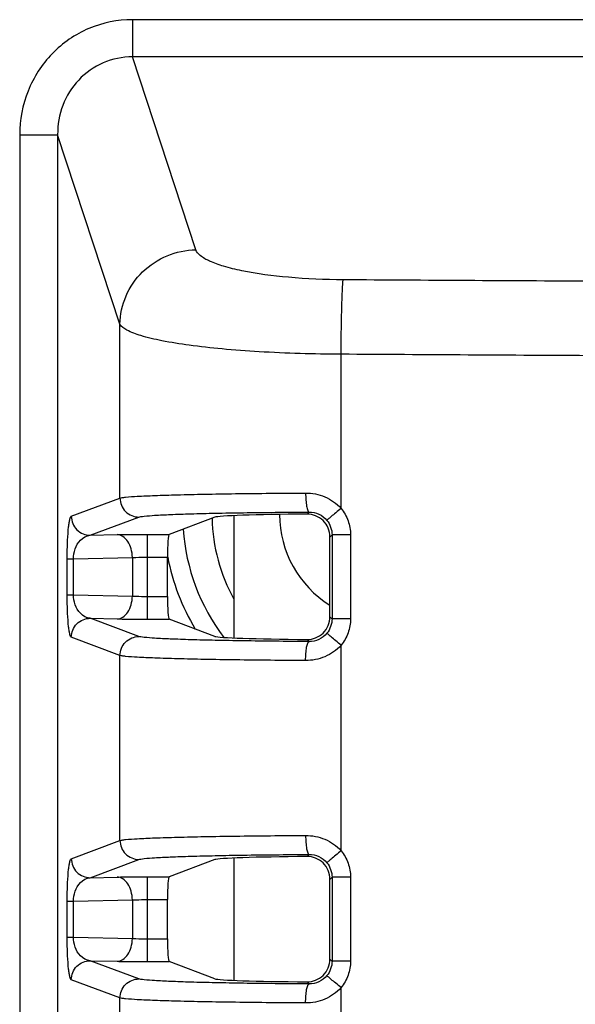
# Model space of a CAD drawing. Header units: millimetres. Extents: x 0 to 1682, y 0 to 1188.
# Tile 41 of 59: x 1245 to 1260, y 746 to 772. Entities that reach past the tile are written whole.
import ezdxf

# ---------------------------------------------------------------- set-up
doc = ezdxf.new("R2010")
doc.units = ezdxf.units.MM
doc.header["$LTSCALE"] = 92.51
for name, color, linetype in [('FRONT_BEZEL-RT1951WD-SHAPE', 7, 'CONTINUOUS'), ('ISO7045-M3X5-4_8-SHAPE', 7, 'CONTINUOUS'), ('REAR_CASE-RT1951WD-SHAPE', 7, 'CONTINUOUS'), ('SMPS_TOPRTWD_ASSY-SHAPE', 7, 'CONTINUOUS')]:
    doc.layers.add(name, color=color, linetype=linetype)

msp = doc.modelspace()

# ---------------------------------------------------------------- linework, layer by layer
at = {"layer": 'FRONT_BEZEL-RT1951WD-SHAPE', "color": 7, "linetype": 'Continuous'}
for radius, start, end in [(4.577726, 181.1793128, 209.0713842), (5.35, 184.06424, 217.1069461), (5.85, 191.0041862, 210.9251878)]:
    msp.add_arc((1254.645959, 758.79285), radius, start, end, dxfattribs=at)
at = {"layer": 'ISO7045-M3X5-4_8-SHAPE', "color": 7, "linetype": 'Continuous'}
msp.add_arc((1254.645959, 758.79285), 2.8, 179.8903725, 238.1674851, dxfattribs=at)
at = {"layer": 'REAR_CASE-RT1951WD-SHAPE', "color": 7, "linetype": 'Continuous'}
for p, q in [((1247.977153, 771.802634), (1247.977153, 770.824486)), ((1327.034463, 771.802634), (1247.977153, 771.802634)), ((1249.644814, 765.755296), (1247.977153, 770.824486)), ((1327.034463, 770.824486), (1247.977153, 770.824486)), ((1245.013444, 768.780094), (1245.013444, 739.345579)), ((1245.013444, 768.780094), (1246.011008, 768.780094)), ((1246.011008, 768.780094), (1246.011008, 739.345579)), ((1247.649686, 763.799001), (1246.011008, 768.780094)), ((1247.649686, 759.229703), (1247.649686, 763.799001)), ((1253.461121, 758.959045), (1253.461121, 763.008441)), ((1246.369956, 758.750475), (1247.649686, 759.229703)), ((1252.565781, 758.861102), (1252.621026, 758.861382)), ((1252.566404, 758.806759), (1252.621026, 758.861382)), ((1246.868738, 758.250646), (1248.148468, 758.729875)), ((1250.143596, 758.725879), (1248.940453, 758.27533)), ((1246.868738, 758.250646), (1247.57332, 758.267259)), ((1248.376277, 756.044729), (1248.376277, 758.27533)), ((1248.376277, 758.27533), (1248.940453, 758.27533)), ((1253.169761, 758.210528), (1253.223417, 758.264183)), ((1253.169761, 756.109531), (1253.169761, 758.210528)), ((1253.223417, 758.264183), (1253.223417, 756.055876)), ((1253.708818, 758.264183), (1253.223417, 758.264183)), ((1253.708818, 758.264183), (1253.708818, 756.055876)), ((1246.261645, 756.689116), (1246.261645, 757.630944)), ((1246.261645, 757.630944), (1246.425862, 757.630944)), ((1246.425862, 757.630944), (1247.974799, 757.667464)), ((1246.425862, 756.689116), (1246.425862, 757.630944)), ((1247.974799, 757.667464), (1247.974799, 756.652595)), ((1248.376277, 757.675536), (1248.899595, 757.675536)), ((1248.899595, 756.644524), (1248.899595, 757.675536)), ((1246.261645, 756.689116), (1246.425862, 756.689116)), ((1246.425862, 756.689116), (1247.974799, 756.652595)), ((1248.376277, 756.644524), (1248.899595, 756.644524)), ((1248.148468, 755.590185), (1246.868738, 756.069413)), ((1246.868738, 756.069413), (1247.57332, 756.052801)), ((1248.376277, 756.044729), (1248.940453, 756.044729)), ((1250.143596, 755.594181), (1248.940453, 756.044729)), ((1253.169761, 756.109531), (1253.223417, 756.055876)), ((1253.708818, 756.055876), (1253.223417, 756.055876)), ((1247.649686, 755.090356), (1246.369956, 755.569584)), ((1252.621026, 755.458678), (1252.565792, 755.458957)), ((1252.566404, 755.5133), (1252.621026, 755.458678)), ((1253.461121, 749.959045), (1253.461121, 755.361015)), ((1247.649686, 750.229703), (1247.649686, 755.090356)), ((1246.369956, 749.750475), (1247.649686, 750.229703)), ((1252.565781, 749.861102), (1252.621026, 749.861382)), ((1252.566404, 749.806759), (1252.621026, 749.861382)), ((1246.868738, 749.250646), (1248.148468, 749.729875)), ((1250.143596, 749.725879), (1248.940453, 749.27533)), ((1246.868738, 749.250646), (1247.57332, 749.267259)), ((1248.376277, 747.044729), (1248.376277, 749.27533)), ((1248.376277, 749.27533), (1248.940453, 749.27533)), ((1253.169761, 749.210528), (1253.223417, 749.264183)), ((1253.223417, 749.264183), (1253.223417, 747.055876)), ((1253.708818, 749.264183), (1253.223417, 749.264183)), ((1253.708818, 749.264183), (1253.708818, 747.055876)), ((1253.169761, 747.109531), (1253.169761, 749.210528)), ((1246.261645, 747.689116), (1246.261645, 748.630944)), ((1246.261645, 748.630944), (1246.425862, 748.630944)), ((1246.425862, 748.630944), (1247.974799, 748.667464)), ((1246.425862, 747.689116), (1246.425862, 748.630944)), ((1247.974799, 748.667464), (1247.974799, 747.652595)), ((1248.376277, 748.675536), (1248.899595, 748.675536)), ((1248.899595, 747.644524), (1248.899595, 748.675536)), ((1246.261645, 747.689116), (1246.425862, 747.689116)), ((1246.425862, 747.689116), (1247.974799, 747.652595)), ((1248.376277, 747.644524), (1248.899595, 747.644524)), ((1248.148468, 746.590185), (1246.868738, 747.069413)), ((1246.868738, 747.069413), (1247.57332, 747.052801)), ((1248.376277, 747.044729), (1248.940453, 747.044729)), ((1250.143596, 746.594181), (1248.940453, 747.044729)), ((1253.169761, 747.109531), (1253.223417, 747.055876)), ((1253.708818, 747.055876), (1253.223417, 747.055876)), ((1247.649686, 746.090356), (1246.369956, 746.569584)), ((1252.621026, 746.458678), (1252.565792, 746.458957)), ((1252.566404, 746.5133), (1252.621026, 746.458678)), ((1253.461121, 740.959045), (1253.461121, 746.361015)), ((1247.649686, 741.229703), (1247.649686, 746.090356))]:
    msp.add_line(p, q, dxfattribs=at)
for centre, major_axis, ratio, start_param, end_param in [((1253.635071, 758.719485), (3.5, 0), 0.026185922, 1.881084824, 3.071779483), ((1248.941551, 757.675536), (0, 0.6), 0.069926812, 0.026179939, 1.570796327), ((1248.941551, 756.644524), (0, 0.6), 0.069926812, -4.71238898, -3.167772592), ((1253.635071, 755.600574), (3.5, 0), 0.026185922, -3.071779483, -1.881084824), ((1253.635071, 749.719485), (3.5, 0), 0.026185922, 1.881084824, 3.071779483), ((1248.941551, 748.675536), (0, 0.6), 0.069926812, 0.026179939, 1.570796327), ((1248.941551, 747.644524), (0, 0.6), 0.069926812, -4.71238898, -3.167772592), ((1253.635071, 746.600574), (3.5, 0), 0.026185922, -3.071779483, -1.881084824)]:
    msp.add_ellipse(centre, major_axis=major_axis, ratio=ratio, start_param=start_param, end_param=end_param, dxfattribs=at)
for points, knots in [([(1247.977153, 771.802634), (1247.587716, 771.802625), (1246.79975, 771.64385), (1245.812209, 770.963673), (1245.162337, 769.957327), (1245.013453, 769.169798), (1245.013444, 768.780094)], [0, 0, 0, 0, 0.249929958, 0.499877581, 0.749898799, 1, 1, 1, 1]), ([(1247.977153, 770.824486), (1247.715243, 770.826329), (1247.184092, 770.720134), (1246.525131, 770.254004), (1246.101714, 769.57013), (1246.009203, 769.041308), (1246.011008, 768.780094)], [0, 0, 0, 0, 0.250264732, 0.500472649, 0.750400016, 1, 1, 1, 1]), ([(1247.649686, 763.799001), (1247.653429, 764.052051), (1247.764309, 764.564337), (1248.210837, 765.209276), (1248.868494, 765.644347), (1249.387174, 765.751632), (1249.644814, 765.755296)], [0, 0, 0, 0, 0.247275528, 0.496836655, 0.748240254, 1, 1, 1, 1]), ([(1253.519104, 764.964736), (1253.037369, 764.967708), (1252.143441, 765.006897), (1251.091348, 765.141849), (1250.403669, 765.305436), (1250.03471, 765.434991), (1249.779576, 765.570436), (1249.664816, 765.694515), (1249.644814, 765.755296)], [0, 0, 0, 0, 0.357571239, 0.663590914, 0.785318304, 0.881945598, 0.952505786, 1, 1, 1, 1]), ([(1253.461121, 763.008441), (1253.462492, 763.231002), (1253.467275, 763.650567), (1253.478546, 764.219226), (1253.495879, 764.648565), (1253.507256, 764.881656), (1253.519104, 764.964736)], [0, 0, 0, 0, 0.341078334, 0.643067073, 0.87139262, 1, 1, 1, 1]), ([(1253.461121, 763.008441), (1252.742562, 763.011393), (1251.697758, 763.041138), (1250.368009, 763.139547), (1249.514675, 763.234056), (1248.802558, 763.346523), (1248.246874, 763.474938), (1247.875267, 763.605989), (1247.684179, 763.729134), (1247.649686, 763.799001)], [0, 0, 0, 0, 0.36341084, 0.528215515, 0.674358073, 0.797253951, 0.893358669, 0.960593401, 1, 1, 1, 1]), ([(1247.649686, 759.229703), (1247.667291, 759.235746), (1247.717383, 759.243912), (1247.868961, 759.261754), (1248.155215, 759.279276), (1248.606868, 759.299533), (1249.194429, 759.317369), (1249.901686, 759.333232), (1251.026572, 759.35116), (1251.913612, 759.35844), (1252.52884, 759.36121)], [0, 0, 0, 0, 0.011434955, 0.030964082, 0.093934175, 0.187384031, 0.308832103, 0.455021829, 0.622021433, 1, 1, 1, 1]), ([(1252.52884, 759.36121), (1252.701247, 759.361983), (1253.051365, 759.294888), (1253.345563, 759.088716), (1253.461121, 758.959045)], [0, 0, 0, 0, 0.498148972, 1, 1, 1, 1]), ([(1252.52884, 759.36121), (1252.529139, 759.298366), (1252.533285, 759.182664), (1252.552142, 759.024947), (1252.574313, 758.926301), (1252.603113, 758.86388), (1252.621026, 758.861382)], [0, 0, 0, 0, 0.364125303, 0.67671941, 0.895203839, 1, 1, 1, 1]), ([(1247.649686, 759.229703), (1247.649919, 759.102283), (1247.756343, 758.837266), (1248.021237, 758.730107), (1248.148468, 758.729875)], [0, 0, 0, 0, 0.500369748, 1, 1, 1, 1]), ([(1248.148468, 758.729875), (1248.164346, 758.735819), (1248.209752, 758.743979), (1248.346835, 758.761635), (1248.605726, 758.779094), (1249.014047, 758.799207), (1249.545368, 758.816981), (1250.185202, 758.832815), (1251.204165, 758.850806), (1252.007995, 758.858207), (1252.565781, 758.861102)], [0, 0, 0, 0, 0.011502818, 0.031051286, 0.093965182, 0.187275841, 0.308552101, 0.454596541, 0.621544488, 1, 1, 1, 1]), ([(1253.169761, 758.210528), (1253.169761, 758.36549), (1253.038463, 758.685486), (1252.717863, 758.808031), (1252.566404, 758.806759)], [0, 0, 0, 0, 0.505707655, 1, 1, 1, 1]), ([(1252.621026, 758.861382), (1252.707833, 758.862207), (1252.886776, 758.825003), (1253.031742, 758.712564), (1253.088401, 758.643253)], [0, 0, 0, 0, 0.492309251, 1, 1, 1, 1]), ([(1253.461121, 758.959045), (1253.413723, 758.920304), (1253.326346, 758.84829), (1253.22364, 758.762864), (1253.157351, 758.705844), (1253.122328, 758.676397), (1253.101862, 758.655978), (1253.090111, 758.647041), (1253.088401, 758.643253)], [0, 0, 0, 0, 0.375828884, 0.695362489, 0.819470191, 0.91361164, 0.974479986, 1, 1, 1, 1]), ([(1253.461121, 758.959045), (1253.540047, 758.862421), (1253.665677, 758.640397), (1253.708813, 758.38897), (1253.708818, 758.264183)], [0, 0, 0, 0, 0.499949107, 1, 1, 1, 1]), ([(1246.261645, 757.630944), (1246.261645, 757.794508), (1246.26772, 758.075151), (1246.289505, 758.395987), (1246.313527, 758.579846), (1246.330306, 758.666832), (1246.346071, 758.719286), (1246.36103, 758.747131), (1246.369956, 758.750475)], [0, 0, 0, 0, 0.433044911, 0.743481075, 0.849331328, 0.92561964, 0.974763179, 1, 1, 1, 1]), ([(1246.369956, 758.750475), (1246.370188, 758.623055), (1246.476613, 758.358038), (1246.741507, 758.250879), (1246.868738, 758.250646)], [0, 0, 0, 0, 0.50036974, 1, 1, 1, 1]), ([(1246.425862, 757.630944), (1246.427745, 757.805418), (1246.514321, 758.096257), (1246.772649, 758.243818), (1246.868738, 758.250646)], [0, 0, 0, 0, 0.644291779, 1, 1, 1, 1]), ([(1247.57332, 758.267259), (1247.631961, 758.26864), (1247.899584, 758.273718), (1248.167265, 758.275328), (1248.376277, 758.27533)], [0, 0, 0, 0, 0.219139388, 1, 1, 1, 1]), ([(1247.974799, 757.667464), (1247.973804, 757.743874), (1247.953288, 757.891539), (1247.869267, 758.085353), (1247.740833, 758.22544), (1247.626488, 758.265714), (1247.57332, 758.267259)], [0, 0, 0, 0, 0.292113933, 0.562339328, 0.796669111, 1, 1, 1, 1]), ([(1247.974799, 757.667464), (1248.004105, 757.668843), (1248.137873, 757.673926), (1248.271756, 757.675535), (1248.376277, 757.675536)], [0, 0, 0, 0, 0.219175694, 1, 1, 1, 1]), ([(1246.369956, 755.569584), (1246.361029, 755.57293), (1246.346067, 755.600781), (1246.3303, 755.653248), (1246.313521, 755.740252), (1246.289502, 755.92411), (1246.267719, 756.244932), (1246.261645, 756.525557), (1246.261645, 756.689116)], [0, 0, 0, 0, 0.025240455, 0.074397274, 0.150705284, 0.256567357, 0.566969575, 1, 1, 1, 1]), ([(1246.868738, 756.069413), (1246.772642, 756.076242), (1246.514313, 756.223811), (1246.427744, 756.514649), (1246.425862, 756.689116)], [0, 0, 0, 0, 0.355736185, 1, 1, 1, 1]), ([(1247.57332, 756.052801), (1247.626488, 756.054346), (1247.740833, 756.094619), (1247.869267, 756.234707), (1247.953288, 756.42852), (1247.973804, 756.576186), (1247.974799, 756.652595)], [0, 0, 0, 0, 0.20333089, 0.437660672, 0.707886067, 1, 1, 1, 1]), ([(1247.974799, 756.652595), (1248.004101, 756.651216), (1248.137869, 756.646134), (1248.271752, 756.644524), (1248.376277, 756.644524)], [0, 0, 0, 0, 0.219144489, 1, 1, 1, 1]), ([(1246.369956, 755.569584), (1246.370188, 755.697004), (1246.476613, 755.962021), (1246.741507, 756.06918), (1246.868738, 756.069413)], [0, 0, 0, 0, 0.500369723, 1, 1, 1, 1]), ([(1247.57332, 756.052801), (1247.631953, 756.051419), (1247.899576, 756.046342), (1248.167256, 756.044732), (1248.376277, 756.044729)], [0, 0, 0, 0, 0.219108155, 1, 1, 1, 1]), ([(1252.566404, 755.5133), (1252.717861, 755.512028), (1253.038461, 755.634572), (1253.169761, 755.954568), (1253.169761, 756.109531)], [0, 0, 0, 0, 0.494288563, 1, 1, 1, 1]), ([(1253.708818, 756.055876), (1253.708814, 755.931098), (1253.66568, 755.679671), (1253.540051, 755.457644), (1253.461121, 755.361015)], [0, 0, 0, 0, 0.500018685, 1, 1, 1, 1]), ([(1247.649686, 755.090356), (1247.649919, 755.217776), (1247.756343, 755.482793), (1248.021237, 755.589952), (1248.148468, 755.590185)], [0, 0, 0, 0, 0.50036974, 1, 1, 1, 1]), ([(1252.565792, 755.458957), (1252.008014, 755.461852), (1251.204198, 755.469252), (1250.185252, 755.487243), (1249.545425, 755.503077), (1249.014102, 755.52085), (1248.605767, 755.540963), (1248.34686, 755.558422), (1248.209761, 755.576079), (1248.164348, 755.584239), (1248.148468, 755.590185)], [0, 0, 0, 0, 0.378449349, 0.545392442, 0.691434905, 0.812711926, 0.906024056, 0.968944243, 0.988495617, 1, 1, 1, 1]), ([(1252.52884, 754.958849), (1252.529138, 755.021693), (1252.533285, 755.137396), (1252.552141, 755.295113), (1252.574313, 755.393759), (1252.603113, 755.456179), (1252.621026, 755.458678)], [0, 0, 0, 0, 0.364125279, 0.676719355, 0.895203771, 1, 1, 1, 1]), ([(1253.088401, 755.676807), (1253.031754, 755.607509), (1252.886796, 755.495065), (1252.707851, 755.457853), (1252.621026, 755.458678)], [0, 0, 0, 0, 0.507588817, 1, 1, 1, 1]), ([(1253.461121, 755.361015), (1253.413723, 755.399755), (1253.326346, 755.471769), (1253.22364, 755.557195), (1253.157351, 755.614215), (1253.122328, 755.643662), (1253.101862, 755.664081), (1253.090111, 755.673018), (1253.088401, 755.676807)], [0, 0, 0, 0, 0.375828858, 0.69536244, 0.819470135, 0.913611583, 0.97447994, 1, 1, 1, 1]), ([(1253.461121, 755.361015), (1253.345587, 755.231363), (1253.051396, 755.025186), (1252.701278, 754.958078), (1252.52884, 754.958849)], [0, 0, 0, 0, 0.501763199, 1, 1, 1, 1]), ([(1252.52884, 754.958849), (1251.91362, 754.961619), (1251.026596, 754.968899), (1249.90173, 754.986827), (1249.194484, 755.002689), (1248.606924, 755.020524), (1248.155258, 755.040781), (1247.868988, 755.058304), (1247.717392, 755.076146), (1247.667293, 755.084313), (1247.649686, 755.090356)], [0, 0, 0, 0, 0.377973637, 0.544968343, 0.691155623, 0.812604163, 0.906055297, 0.969031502, 0.988563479, 1, 1, 1, 1]), ([(1247.649686, 750.229703), (1247.667291, 750.235746), (1247.717383, 750.243912), (1247.868961, 750.261754), (1248.155215, 750.279276), (1248.606868, 750.299533), (1249.194429, 750.317369), (1249.901686, 750.333232), (1251.026572, 750.35116), (1251.913612, 750.35844), (1252.52884, 750.36121)], [0, 0, 0, 0, 0.011434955, 0.030964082, 0.093934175, 0.187384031, 0.308832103, 0.455021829, 0.622021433, 1, 1, 1, 1]), ([(1252.52884, 750.36121), (1252.701247, 750.361983), (1253.051365, 750.294888), (1253.345563, 750.088716), (1253.461121, 749.959045)], [0, 0, 0, 0, 0.498148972, 1, 1, 1, 1]), ([(1252.52884, 750.36121), (1252.529139, 750.298366), (1252.533285, 750.182664), (1252.552142, 750.024947), (1252.574313, 749.926301), (1252.603113, 749.86388), (1252.621026, 749.861382)], [0, 0, 0, 0, 0.364125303, 0.67671941, 0.895203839, 1, 1, 1, 1]), ([(1247.649686, 750.229703), (1247.649919, 750.102283), (1247.756343, 749.837266), (1248.021237, 749.730107), (1248.148468, 749.729875)], [0, 0, 0, 0, 0.500369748, 1, 1, 1, 1]), ([(1246.261645, 748.630944), (1246.261645, 748.794508), (1246.26772, 749.075151), (1246.289505, 749.395987), (1246.313527, 749.579846), (1246.330306, 749.666832), (1246.346071, 749.719286), (1246.36103, 749.747131), (1246.369956, 749.750475)], [0, 0, 0, 0, 0.433044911, 0.743481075, 0.849331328, 0.92561964, 0.974763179, 1, 1, 1, 1]), ([(1246.369956, 749.750475), (1246.370188, 749.623055), (1246.476613, 749.358038), (1246.741507, 749.250879), (1246.868738, 749.250646)], [0, 0, 0, 0, 0.50036974, 1, 1, 1, 1]), ([(1248.148468, 749.729875), (1248.164346, 749.735819), (1248.209752, 749.743979), (1248.346835, 749.761635), (1248.605726, 749.779094), (1249.014047, 749.799207), (1249.545368, 749.816981), (1250.185202, 749.832815), (1251.204165, 749.850806), (1252.007995, 749.858207), (1252.565781, 749.861102)], [0, 0, 0, 0, 0.011502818, 0.031051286, 0.093965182, 0.187275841, 0.308552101, 0.454596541, 0.621544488, 1, 1, 1, 1]), ([(1253.169761, 749.210528), (1253.169761, 749.36549), (1253.038463, 749.685486), (1252.717863, 749.808031), (1252.566404, 749.806759)], [0, 0, 0, 0, 0.505707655, 1, 1, 1, 1]), ([(1252.621026, 749.861382), (1252.707833, 749.862207), (1252.886776, 749.825003), (1253.031742, 749.712564), (1253.088401, 749.643253)], [0, 0, 0, 0, 0.492309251, 1, 1, 1, 1]), ([(1253.461121, 749.959045), (1253.413723, 749.920304), (1253.326346, 749.84829), (1253.22364, 749.762864), (1253.157351, 749.705844), (1253.122328, 749.676397), (1253.101862, 749.655978), (1253.090111, 749.647041), (1253.088401, 749.643253)], [0, 0, 0, 0, 0.375828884, 0.695362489, 0.819470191, 0.91361164, 0.974479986, 1, 1, 1, 1]), ([(1253.461121, 749.959045), (1253.540047, 749.862421), (1253.665677, 749.640397), (1253.708813, 749.38897), (1253.708818, 749.264183)], [0, 0, 0, 0, 0.499949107, 1, 1, 1, 1]), ([(1246.425862, 748.630944), (1246.427745, 748.805418), (1246.514321, 749.096257), (1246.772649, 749.243818), (1246.868738, 749.250646)], [0, 0, 0, 0, 0.644291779, 1, 1, 1, 1]), ([(1247.57332, 749.267259), (1247.631961, 749.26864), (1247.899584, 749.273718), (1248.167265, 749.275328), (1248.376277, 749.27533)], [0, 0, 0, 0, 0.219139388, 1, 1, 1, 1]), ([(1247.974799, 748.667464), (1247.973804, 748.743874), (1247.953288, 748.891539), (1247.869267, 749.085353), (1247.740833, 749.22544), (1247.626488, 749.265714), (1247.57332, 749.267259)], [0, 0, 0, 0, 0.292113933, 0.562339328, 0.796669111, 1, 1, 1, 1]), ([(1247.974799, 748.667464), (1248.004105, 748.668843), (1248.137873, 748.673926), (1248.271756, 748.675535), (1248.376277, 748.675536)], [0, 0, 0, 0, 0.219175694, 1, 1, 1, 1]), ([(1246.369956, 746.569584), (1246.361029, 746.57293), (1246.346067, 746.600781), (1246.3303, 746.653248), (1246.313521, 746.740252), (1246.289502, 746.92411), (1246.267719, 747.244932), (1246.261645, 747.525557), (1246.261645, 747.689116)], [0, 0, 0, 0, 0.025240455, 0.074397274, 0.150705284, 0.256567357, 0.566969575, 1, 1, 1, 1]), ([(1246.868738, 747.069413), (1246.772642, 747.076242), (1246.514313, 747.223811), (1246.427744, 747.514649), (1246.425862, 747.689116)], [0, 0, 0, 0, 0.355736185, 1, 1, 1, 1]), ([(1247.57332, 747.052801), (1247.626488, 747.054346), (1247.740833, 747.094619), (1247.869267, 747.234707), (1247.953288, 747.42852), (1247.973804, 747.576186), (1247.974799, 747.652595)], [0, 0, 0, 0, 0.20333089, 0.437660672, 0.707886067, 1, 1, 1, 1]), ([(1247.974799, 747.652595), (1248.004101, 747.651216), (1248.137869, 747.646134), (1248.271752, 747.644524), (1248.376277, 747.644524)], [0, 0, 0, 0, 0.219144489, 1, 1, 1, 1]), ([(1246.369956, 746.569584), (1246.370188, 746.697004), (1246.476613, 746.962021), (1246.741507, 747.06918), (1246.868738, 747.069413)], [0, 0, 0, 0, 0.500369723, 1, 1, 1, 1]), ([(1247.57332, 747.052801), (1247.631953, 747.051419), (1247.899576, 747.046342), (1248.167256, 747.044732), (1248.376277, 747.044729)], [0, 0, 0, 0, 0.219108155, 1, 1, 1, 1]), ([(1252.566404, 746.5133), (1252.717861, 746.512028), (1253.038461, 746.634572), (1253.169761, 746.954568), (1253.169761, 747.109531)], [0, 0, 0, 0, 0.494288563, 1, 1, 1, 1]), ([(1253.708818, 747.055876), (1253.708814, 746.931098), (1253.66568, 746.679671), (1253.540051, 746.457644), (1253.461121, 746.361015)], [0, 0, 0, 0, 0.500018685, 1, 1, 1, 1]), ([(1253.088401, 746.676807), (1253.031754, 746.607509), (1252.886796, 746.495065), (1252.707851, 746.457853), (1252.621026, 746.458678)], [0, 0, 0, 0, 0.507588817, 1, 1, 1, 1]), ([(1253.461121, 746.361015), (1253.413723, 746.399755), (1253.326346, 746.471769), (1253.22364, 746.557195), (1253.157351, 746.614215), (1253.122328, 746.643662), (1253.101862, 746.664081), (1253.090111, 746.673018), (1253.088401, 746.676807)], [0, 0, 0, 0, 0.375828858, 0.69536244, 0.819470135, 0.913611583, 0.97447994, 1, 1, 1, 1]), ([(1247.649686, 746.090356), (1247.649919, 746.217776), (1247.756343, 746.482793), (1248.021237, 746.589952), (1248.148468, 746.590185)], [0, 0, 0, 0, 0.50036974, 1, 1, 1, 1]), ([(1252.565792, 746.458957), (1252.008014, 746.461852), (1251.204198, 746.469252), (1250.185252, 746.487243), (1249.545425, 746.503077), (1249.014102, 746.52085), (1248.605767, 746.540963), (1248.34686, 746.558422), (1248.209761, 746.576079), (1248.164348, 746.584239), (1248.148468, 746.590185)], [0, 0, 0, 0, 0.378449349, 0.545392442, 0.691434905, 0.812711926, 0.906024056, 0.968944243, 0.988495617, 1, 1, 1, 1]), ([(1252.52884, 745.958849), (1252.529138, 746.021693), (1252.533285, 746.137396), (1252.552141, 746.295113), (1252.574313, 746.393759), (1252.603113, 746.456179), (1252.621026, 746.458678)], [0, 0, 0, 0, 0.364125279, 0.676719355, 0.895203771, 1, 1, 1, 1]), ([(1253.461121, 746.361015), (1253.345587, 746.231363), (1253.051396, 746.025186), (1252.701278, 745.958078), (1252.52884, 745.958849)], [0, 0, 0, 0, 0.501763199, 1, 1, 1, 1]), ([(1252.52884, 745.958849), (1251.91362, 745.961619), (1251.026596, 745.968899), (1249.90173, 745.986827), (1249.194484, 746.002689), (1248.606924, 746.020524), (1248.155258, 746.040781), (1247.868988, 746.058304), (1247.717392, 746.076146), (1247.667293, 746.084313), (1247.649686, 746.090356)], [0, 0, 0, 0, 0.377973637, 0.544968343, 0.691155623, 0.812604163, 0.906055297, 0.969031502, 0.988563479, 1, 1, 1, 1])]:
    msp.add_open_spline(points, degree=3, knots=knots, dxfattribs=at)
for points in [[(1260.025978, 764.927127), (1257.857015, 764.938828), (1255.688057, 764.951365), (1253.519104, 764.964736)], [(1260.146131, 762.969913), (1257.917789, 762.981876), (1255.689453, 762.994719), (1253.461121, 763.008441)], [(1253.088401, 758.643253), (1253.173288, 758.539399), (1253.22349, 758.398315), (1253.223417, 758.264183)], [(1253.223417, 756.055876), (1253.22349, 755.921744), (1253.173288, 755.78066), (1253.088401, 755.676807)], [(1253.088401, 749.643253), (1253.173288, 749.539399), (1253.22349, 749.398315), (1253.223417, 749.264183)], [(1253.223417, 747.055876), (1253.22349, 746.921744), (1253.173288, 746.78066), (1253.088401, 746.676807)]]:
    msp.add_open_spline(points, degree=3, dxfattribs=at)
at = {"layer": 'SMPS_TOPRTWD_ASSY-SHAPE', "color": 7, "linetype": 'Continuous'}
for p, q in [((1250.645959, 758.7671), (1250.645959, 755.552959)), ((1250.645959, 749.7671), (1250.645959, 746.552959))]:
    msp.add_line(p, q, dxfattribs=at)

doc.saveas('drawing.dxf')
